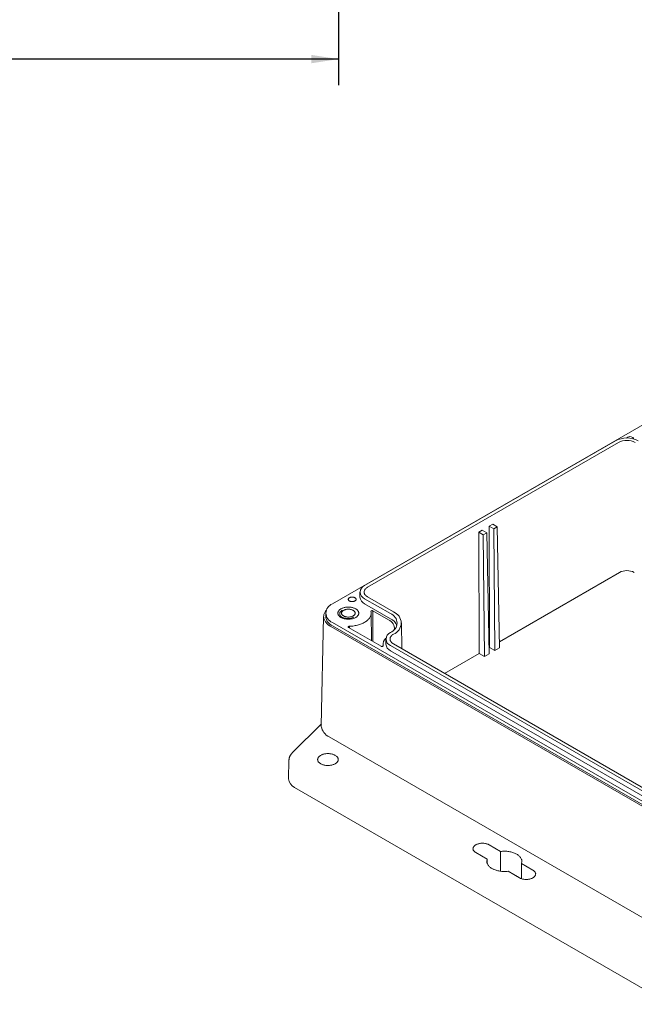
# Model space of a CAD drawing. Header units: inches. Extents: x 0.3 to 33.9, y 0.2 to 21.7.
# Tile 9 of 15: x 26 to 28.9, y 2.7 to 7.4. Entities that reach past the tile are written whole.
import ezdxf

# ---------------------------------------------------------------- set-up
doc = ezdxf.new("R2010")
doc.units = ezdxf.units.IN
doc.header["$MEASUREMENT"] = 0
doc.linetypes.add('SLD-Dashed', pattern=[0.075, 0.05, -0.025])
doc.linetypes.add('SLD-Solid', pattern=[0])
doc.layers.add('SLD-0', color=7, linetype='SLD-Solid')
doc.styles.add('SLDTEXTSTYLE1', font='GOTHIC.TTF', dxfattribs={"width": 0.913})
doc.dimstyles.new('SLDDIMSTYLE1', dxfattribs={"dimtxt": 0.125, "dimasz": 0.13, "dimexe": 0, "dimexo": 0.0625, "dimgap": 0.03125, "dimtad": 0, "dimtih": 1, "dimtoh": 1, "dimdec": 3, "dimrnd": 1e-09, "dimzin": 12, "dimdsep": 46, "dimtxsty": 'SLDTEXTSTYLE1', "dimsah": 1, "dimcen": 0.09, "dimadec": 0, "dimazin": 3, "dimtfac": 1, "dimtdec": 3, "dimtofl": 0, "dimtmove": 0, "dimatfit": 3, "dimfxl": 0, "dimfrac": 2, "dimtolj": 1, "dimtzin": 12, "dimarcsym": 0})

# ---------------------------------------------------------------- blocks, each defined once
blk = doc.blocks.new('*D52')
at = {"layer": 'SLD-0'}
for p, q in [((22.7314, 8.1331), (22.7314, 7.1)), ((27.4952, 8.1331), (27.4952, 7.1)), ((22.7314, 7.225), (24.5858, 7.225)), ((27.4952, 7.225), (25.3431, 7.225))]:
    blk.add_line(p, q, dxfattribs=at)
for points in [[(22.7314, 7.225), (22.8614, 7.205), (22.8614, 7.245)], [(27.4952, 7.225), (27.3652, 7.245), (27.3652, 7.205)]]:
    blk.add_solid(points, dxfattribs=at)
at = {"layer": 'SLD-0', "char_height": 0.125, "attachment_point": 1, "style": 'SLDTEXTSTYLE1'}
for s, insert in [('2X ', (24.5858, 7.2854, 0.8179)), ('4.764', (24.8259, 7.2854, 0.8179))]:
    blk.add_mtext(s, dxfattribs=dict(at, insert=insert))

msp = doc.modelspace()

# ---------------------------------------------------------------- linework, layer by layer
at = {"color": 7, "linetype": 'SLD-Solid', "lineweight": 15}
for p, q in [((30.3865, 6.30997), (27.46579, 4.62388)), ((28.81736, 5.4028), (27.62005, 4.71161)), ((28.8315, 5.39464), (27.63419, 4.70344)), ((28.23141, 5.00414), (28.21479, 4.99455)), ((28.21479, 4.99455), (28.21635, 4.41624)), ((28.21479, 4.99455), (28.236, 4.9823)), ((28.25262, 4.9919), (28.23141, 5.00414)), ((28.236, 4.9823), (28.25262, 4.9919)), ((28.26408, 4.41429), (28.25262, 4.9919)), ((28.18138, 4.97527), (28.16477, 4.96567)), ((28.16477, 4.96567), (28.16633, 4.38736)), ((28.16477, 4.96567), (28.18598, 4.95343)), ((28.2026, 4.96302), (28.18138, 4.97527)), ((28.18598, 4.95343), (28.2026, 4.96302)), ((28.19188, 4.37261), (28.18598, 4.95343)), ((28.21405, 4.38541), (28.2026, 4.96302)), ((28.24191, 4.40149), (28.236, 4.9823)), ((28.2635, 4.44346), (28.83617, 4.77405)), ((27.5975, 4.68018), (27.5975, 4.65607)), ((27.63419, 4.65691), (27.75794, 4.58547)), ((27.62005, 4.64875), (27.7438, 4.57731)), ((27.62005, 4.62463), (27.7438, 4.5532)), ((27.42428, 4.5645), (27.41311, 4.04216)), ((27.43411, 4.57973), (27.43411, 4.56366)), ((27.65217, 4.44852), (27.65077, 4.58012)), ((27.65881, 4.44469), (27.65991, 4.5906)), ((27.65991, 4.5906), (27.73425, 4.54769)), ((27.45883, 4.51549), (29.32383, 3.43885)), ((27.46579, 4.53558), (29.33078, 3.45894)), ((27.46579, 4.51951), (29.33078, 3.44287)), ((27.54726, 4.50909), (27.54725, 4.51716)), ((27.79732, 4.41007), (27.79601, 4.53287)), ((27.69862, 4.42171), (27.54335, 4.51135)), ((27.70774, 4.43228), (27.70764, 4.42216)), ((27.70863, 4.4236), (27.70865, 4.4246)), ((27.72124, 4.45607), (27.72124, 4.43196)), ((27.7438, 4.42464), (29.09684, 3.64354)), ((27.75794, 4.43281), (29.11099, 3.65171)), ((27.7438, 4.40053), (29.09684, 3.61943)), ((28.00149, 4.2922), (28.16633, 4.38736)), ((28.19188, 4.37261), (28.16633, 4.38736)), ((28.21405, 4.38541), (28.19188, 4.37261)), ((28.21348, 4.41458), (28.21635, 4.41624)), ((28.24191, 4.40149), (28.21635, 4.41624)), ((28.26408, 4.41429), (28.24191, 4.40149)), ((27.4133, 4.05105), (27.27468, 3.91244)), ((27.41314, 4.04216), (27.41317, 4.03915)), ((27.45094, 3.98872), (29.31593, 2.91208)), ((27.25863, 3.87731), (27.25674, 3.78864)), ((29.07952, 2.71213), (27.28556, 3.74776)), ((28.15052, 3.43647), (28.20517, 3.40492)), ((28.2692, 3.44189), (28.21455, 3.47344)), ((28.2692, 3.44189), (28.2692, 3.34749)), ((28.20517, 3.40492), (28.20517, 3.38445)), ((28.2195, 3.3661), (28.23741, 3.35576)), ((28.30466, 3.34749), (28.35931, 3.31594)), ((28.42334, 3.3529), (28.36869, 3.38445)), ((28.36869, 3.38445), (28.36869, 3.31179))]:
    msp.add_line(p, q, dxfattribs=at)
at = {"color": 7, "linetype": 'SLD-Solid', "lineweight": 15, "flags": 128}
for points in [[(27.63419, 4.70344), (27.63142, 4.70173), (27.62887, 4.6999), (27.62655, 4.69797), (27.62447, 4.69595), (27.62265, 4.69385), (27.62109, 4.69168), (27.61981, 4.68945), (27.6188, 4.68717), (27.61808, 4.68486), (27.61764, 4.68252), (27.6175, 4.68018), (27.61764, 4.67783), (27.61808, 4.67549), (27.6188, 4.67318), (27.61981, 4.67091), (27.62109, 4.66868), (27.62265, 4.66651), (27.62447, 4.66441), (27.62655, 4.66239), (27.62887, 4.66046), (27.63142, 4.65863), (27.63419, 4.65691)], [(27.57397, 4.65334), (27.57224, 4.65422), (27.57033, 4.65498), (27.56828, 4.65559), (27.56612, 4.65605), (27.56387, 4.65636), (27.56157, 4.6565), (27.55927, 4.65648), (27.55698, 4.6563), (27.55475, 4.65595), (27.55261, 4.65545), (27.55059, 4.6548), (27.54873, 4.65402), (27.54705, 4.6531), (27.54557, 4.65208), (27.54433, 4.65096), (27.54333, 4.64975), (27.5426, 4.64849), (27.54214, 4.64718), (27.54196, 4.64586), (27.54207, 4.64452), (27.54246, 4.64321), (27.54312, 4.64193), (27.54406, 4.64072), (27.54524, 4.63957), (27.54666, 4.63852), (27.54829, 4.63758), (27.55011, 4.63676), (27.55209, 4.63607), (27.55421, 4.63554), (27.55642, 4.63515), (27.55869, 4.63493), (27.561, 4.63487), (27.5633, 4.63497), (27.56556, 4.63523), (27.56775, 4.63566), (27.56983, 4.63623), (27.57178, 4.63695), (27.57355, 4.6378), (27.57513, 4.63877), (27.5765, 4.63985), (27.57762, 4.64101), (27.57849, 4.64225), (27.57908, 4.64354), (27.5794, 4.64486), (27.57944, 4.64619), (27.57919, 4.64751), (27.57866, 4.64881), (27.57786, 4.65006), (27.5768, 4.65124), (27.5755, 4.65234), (27.57397, 4.65334)], [(27.50691, 4.55932), (27.50966, 4.55785), (27.51258, 4.55651), (27.51567, 4.55529), (27.51891, 4.55421), (27.52228, 4.55328), (27.52576, 4.55249), (27.52933, 4.55185), (27.53297, 4.55137), (27.53667, 4.55105), (27.5404, 4.55089), (27.54414, 4.55089), (27.54787, 4.55105), (27.55157, 4.55137), (27.55521, 4.55185), (27.55878, 4.55249), (27.56226, 4.55328), (27.56563, 4.55421), (27.56887, 4.55529), (27.57196, 4.55651), (27.57488, 4.55785), (27.57763, 4.55932), (27.58017, 4.5609), (27.5825, 4.56259), (27.58461, 4.56438), (27.58648, 4.56624), (27.5881, 4.56819), (27.58946, 4.5702), (27.59057, 4.57226), (27.5914, 4.57437), (27.59196, 4.5765), (27.59223, 4.57865), (27.59223, 4.58081), (27.59196, 4.58296), (27.5914, 4.5851), (27.59057, 4.5872), (27.58946, 4.58927), (27.5881, 4.59127), (27.58648, 4.59322), (27.58461, 4.59509), (27.5825, 4.59687), (27.58017, 4.59856), (27.57763, 4.60014), (27.57488, 4.60161), (27.57196, 4.60296), (27.56887, 4.60417), (27.56563, 4.60525), (27.56226, 4.60619), (27.55878, 4.60698), (27.55521, 4.60761), (27.55157, 4.60809), (27.54787, 4.60842), (27.54414, 4.60858), (27.5404, 4.60858), (27.53667, 4.60842), (27.53297, 4.60809), (27.52933, 4.60761), (27.52576, 4.60698), (27.52228, 4.60619), (27.51891, 4.60525), (27.51567, 4.60417), (27.51258, 4.60296), (27.50966, 4.60161), (27.50691, 4.60014), (27.50437, 4.59856), (27.50204, 4.59687), (27.49993, 4.59509), (27.49806, 4.59322), (27.49644, 4.59127), (27.49508, 4.58927), (27.49397, 4.5872), (27.49314, 4.5851), (27.49258, 4.58296), (27.4923, 4.58081), (27.4923, 4.57865), (27.49258, 4.5765), (27.49314, 4.57437), (27.49397, 4.57226), (27.49508, 4.5702), (27.49644, 4.56819), (27.49806, 4.56624), (27.49993, 4.56438), (27.50204, 4.56259), (27.50437, 4.5609), (27.50691, 4.55932)], [(27.50691, 4.55932), (27.50966, 4.55785), (27.51258, 4.55651), (27.51567, 4.55529), (27.51891, 4.55421), (27.52228, 4.55328), (27.52576, 4.55249), (27.52933, 4.55185), (27.53297, 4.55137), (27.53667, 4.55105), (27.5404, 4.55089), (27.54414, 4.55089), (27.54787, 4.55105), (27.55157, 4.55137), (27.55521, 4.55185), (27.55878, 4.55249), (27.56226, 4.55328), (27.56563, 4.55421), (27.56887, 4.55529), (27.57196, 4.55651), (27.57488, 4.55785), (27.57763, 4.55932), (27.58017, 4.5609), (27.5825, 4.56259), (27.58461, 4.56438), (27.58648, 4.56624), (27.5881, 4.56819), (27.58946, 4.5702), (27.59057, 4.57226), (27.5914, 4.57437), (27.59196, 4.5765), (27.59223, 4.57865), (27.59223, 4.58081), (27.59196, 4.58296), (27.5914, 4.5851), (27.59057, 4.5872), (27.58946, 4.58927), (27.5881, 4.59127), (27.58648, 4.59322), (27.58461, 4.59509), (27.5825, 4.59687), (27.58017, 4.59856), (27.57763, 4.60014), (27.57488, 4.60161), (27.57196, 4.60296), (27.56887, 4.60417), (27.56563, 4.60525), (27.56226, 4.60619), (27.55878, 4.60698), (27.55521, 4.60761), (27.55157, 4.60809), (27.54787, 4.60842), (27.54414, 4.60858), (27.5404, 4.60858), (27.53667, 4.60842), (27.53297, 4.60809), (27.52933, 4.60761), (27.52576, 4.60698), (27.52228, 4.60619), (27.51891, 4.60525), (27.51567, 4.60417), (27.51258, 4.60296), (27.50966, 4.60161), (27.50691, 4.60014), (27.50437, 4.59856), (27.50204, 4.59687), (27.49993, 4.59509), (27.49806, 4.59322), (27.49644, 4.59127), (27.49508, 4.58927), (27.49397, 4.5872), (27.49314, 4.5851), (27.49258, 4.58296), (27.4923, 4.58081), (27.4923, 4.57865), (27.49258, 4.5765), (27.49314, 4.57437), (27.49397, 4.57226), (27.49508, 4.5702), (27.49644, 4.56819), (27.49806, 4.56624), (27.49993, 4.56438), (27.50204, 4.56259), (27.50437, 4.5609), (27.50691, 4.55932)], [(27.4373, 4.59477), (27.4356, 4.59278), (27.43325, 4.58973), (27.43117, 4.58661), (27.42935, 4.58343), (27.42781, 4.58021), (27.42654, 4.57695), (27.42555, 4.57365), (27.42484, 4.57034), (27.42441, 4.567), (27.42427, 4.56366), (27.42441, 4.56032), (27.42484, 4.55698), (27.42555, 4.55366), (27.42654, 4.55037), (27.42781, 4.54711), (27.42935, 4.54388), (27.43117, 4.54071), (27.43325, 4.53759), (27.4356, 4.53453), (27.4382, 4.53155), (27.44106, 4.52864), (27.44416, 4.52581), (27.44749, 4.52308), (27.45105, 4.52044), (27.45484, 4.51791), (27.45883, 4.51549)], [(27.5193, 4.56647), (27.52152, 4.56531), (27.52391, 4.56426), (27.52646, 4.56335), (27.52915, 4.56258), (27.53195, 4.56195), (27.53483, 4.56148), (27.53778, 4.56116), (27.54077, 4.561), (27.54377, 4.561), (27.54676, 4.56116), (27.54971, 4.56148), (27.55259, 4.56195), (27.55539, 4.56258), (27.55807, 4.56335), (27.56063, 4.56426), (27.56302, 4.56531), (27.56524, 4.56647), (27.56726, 4.56775), (27.56907, 4.56914), (27.57065, 4.57061), (27.57198, 4.57216), (27.57307, 4.57377), (27.57389, 4.57544), (27.57444, 4.57714), (27.57472, 4.57887), (27.57472, 4.5806), (27.57444, 4.58232), (27.57389, 4.58403), (27.57307, 4.58569), (27.57198, 4.58731), (27.57065, 4.58886), (27.56907, 4.59033), (27.56726, 4.59171), (27.56524, 4.59299), (27.56302, 4.59416), (27.56063, 4.5952), (27.55807, 4.59611), (27.55539, 4.59689), (27.55259, 4.59751), (27.54971, 4.59798), (27.54676, 4.5983), (27.54377, 4.59846), (27.54077, 4.59846), (27.53778, 4.5983), (27.53483, 4.59798), (27.53195, 4.59751), (27.52915, 4.59689), (27.52646, 4.59611), (27.52391, 4.5952), (27.52152, 4.59416), (27.5193, 4.59299), (27.51728, 4.59171), (27.51547, 4.59033), (27.51389, 4.58886), (27.51256, 4.58731), (27.51147, 4.58569), (27.51065, 4.58403), (27.5101, 4.58232), (27.50982, 4.5806), (27.50982, 4.57887), (27.5101, 4.57714), (27.51065, 4.57544), (27.51147, 4.57377), (27.51256, 4.57216), (27.51389, 4.57061), (27.51547, 4.56914), (27.51728, 4.56775), (27.5193, 4.56647)], [(27.54725, 4.51716), (27.55285, 4.51739), (27.55841, 4.51779), (27.56393, 4.51836), (27.56939, 4.51908), (27.57478, 4.51997), (27.58008, 4.52102), (27.58528, 4.52223), (27.59037, 4.52359), (27.59533, 4.5251), (27.60014, 4.52675), (27.60481, 4.52855), (27.6093, 4.53048), (27.61362, 4.53254), (27.61774, 4.53473), (27.62167, 4.53704), (27.62538, 4.53947), (27.62887, 4.542), (27.63213, 4.54463), (27.63515, 4.54736), (27.63793, 4.55017), (27.64044, 4.55306), (27.6427, 4.55602), (27.64468, 4.55905), (27.6464, 4.56213), (27.64783, 4.56526), (27.64899, 4.56842), (27.64986, 4.57162), (27.65044, 4.57484), (27.65073, 4.57807), (27.65074, 4.58131), (27.65045, 4.58454), (27.64988, 4.58776)], [(27.64988, 4.58776), (27.64985, 4.58853), (27.65013, 4.58928), (27.6507, 4.58997), (27.65151, 4.59058), (27.65255, 4.59106), (27.65374, 4.5914), (27.65504, 4.59158), (27.65637, 4.59158), (27.65767, 4.59141), (27.65887, 4.59108), (27.65991, 4.5906)], [(27.54335, 4.51135), (27.54251, 4.51196), (27.54193, 4.51267), (27.54165, 4.51344), (27.54168, 4.51423), (27.54202, 4.51499), (27.54265, 4.51568), (27.54355, 4.51628), (27.54465, 4.51674), (27.54591, 4.51704), (27.54725, 4.51716)], [(27.75794, 4.47934), (27.75516, 4.47762), (27.75261, 4.47579), (27.75029, 4.47386), (27.74821, 4.47184), (27.74639, 4.46974), (27.74484, 4.46757), (27.74355, 4.46534), (27.74254, 4.46307), (27.74182, 4.46076), (27.74139, 4.45842), (27.74124, 4.45607), (27.74139, 4.45373), (27.74182, 4.45139), (27.74254, 4.44908), (27.74355, 4.4468), (27.74484, 4.44457), (27.74639, 4.4424), (27.74821, 4.4403), (27.75029, 4.43828), (27.75261, 4.43635), (27.75516, 4.43452), (27.75794, 4.43281)], [(27.70865, 4.4246), (27.70868, 4.42383), (27.70842, 4.42307), (27.70786, 4.42237), (27.70705, 4.42175), (27.70602, 4.42126), (27.70482, 4.42092), (27.70352, 4.42074), (27.70218, 4.42073), (27.70088, 4.4209), (27.69967, 4.42123), (27.69862, 4.42171)], [(27.47961, 3.90093), (27.47687, 3.90239), (27.47396, 3.90373), (27.47088, 3.90493), (27.46765, 3.906), (27.46428, 3.90693), (27.46081, 3.9077), (27.45724, 3.90832), (27.45361, 3.90879), (27.44992, 3.90909), (27.4462, 3.90924), (27.44248, 3.90922), (27.43877, 3.90903), (27.43509, 3.90869), (27.43147, 3.90818), (27.42793, 3.90752), (27.42448, 3.90671), (27.42115, 3.90575), (27.41795, 3.90464), (27.41491, 3.9034), (27.41204, 3.90203), (27.40936, 3.90054), (27.40688, 3.89894), (27.40461, 3.89723), (27.40258, 3.89543), (27.40079, 3.89354), (27.39925, 3.89158), (27.39797, 3.88957), (27.39697, 3.8875), (27.39623, 3.88539), (27.39577, 3.88325), (27.3956, 3.88111), (27.3957, 3.87896), (27.39609, 3.87682), (27.39676, 3.8747), (27.3977, 3.87262), (27.39891, 3.87059), (27.40038, 3.86861), (27.40211, 3.86671), (27.40408, 3.86489), (27.40629, 3.86315), (27.40872, 3.86152), (27.41135, 3.86), (27.41418, 3.8586), (27.41718, 3.85733), (27.42034, 3.85619), (27.42363, 3.85519), (27.42706, 3.85434), (27.43058, 3.85364), (27.43418, 3.8531), (27.43785, 3.85271), (27.44155, 3.85249), (27.44527, 3.85243), (27.44899, 3.85253), (27.45269, 3.85279), (27.45634, 3.85322), (27.45993, 3.8538), (27.46342, 3.85454), (27.46682, 3.85543), (27.47008, 3.85646), (27.4732, 3.85763), (27.47616, 3.85894), (27.47894, 3.86037), (27.48152, 3.86192), (27.4839, 3.86358), (27.48605, 3.86533), (27.48796, 3.86718), (27.48963, 3.8691), (27.49103, 3.87109), (27.49218, 3.87314), (27.49305, 3.87523), (27.49365, 3.87735), (27.49396, 3.87949), (27.494, 3.88164), (27.49375, 3.88379), (27.49323, 3.88592), (27.49242, 3.88802), (27.49135, 3.89008), (27.49, 3.89208), (27.4884, 3.89402), (27.48655, 3.89589), (27.48446, 3.89767), (27.48214, 3.89935), (27.47961, 3.90093)], [(28.21455, 3.47344), (28.21194, 3.47483), (28.20915, 3.4761), (28.20619, 3.47724), (28.20309, 3.47824), (28.19986, 3.4791), (28.19653, 3.47981), (28.19311, 3.48037), (28.18962, 3.48077), (28.18609, 3.48101), (28.18254, 3.48109), (28.17898, 3.48101), (28.17545, 3.48077), (28.17197, 3.48037), (28.16855, 3.47981), (28.16521, 3.4791), (28.16198, 3.47824), (28.15888, 3.47724), (28.15592, 3.4761), (28.15313, 3.47483), (28.15052, 3.47344), (28.14811, 3.47193), (28.14591, 3.47032), (28.14393, 3.46861), (28.1422, 3.46682), (28.14071, 3.46496), (28.13948, 3.46303), (28.13851, 3.46106), (28.13782, 3.45904), (28.1374, 3.45701), (28.13726, 3.45496), (28.1374, 3.4529), (28.13782, 3.45087), (28.13851, 3.44885), (28.13948, 3.44688), (28.14071, 3.44495), (28.1422, 3.44309), (28.14393, 3.4413), (28.14591, 3.43959), (28.14811, 3.43798), (28.15052, 3.43647)], [(28.36869, 3.38445), (28.36959, 3.38724), (28.37021, 3.39006), (28.37054, 3.39289), (28.37057, 3.39573), (28.37032, 3.39856), (28.36979, 3.40138), (28.36896, 3.40418), (28.36786, 3.40694), (28.36647, 3.40967), (28.36481, 3.41234), (28.36288, 3.41495), (28.36069, 3.41749), (28.35824, 3.41995), (28.35555, 3.42232), (28.35262, 3.4246), (28.34946, 3.42678), (28.34609, 3.42884), (28.34251, 3.43079), (28.33875, 3.43261), (28.3348, 3.4343), (28.33069, 3.43585), (28.32642, 3.43727), (28.32202, 3.43853), (28.3175, 3.43965), (28.31288, 3.4406), (28.30816, 3.4414), (28.30337, 3.44204), (28.29852, 3.44252), (28.29364, 3.44283), (28.28873, 3.44297), (28.28381, 3.44295), (28.27891, 3.44276), (28.27403, 3.44241), (28.2692, 3.44189)], [(28.20517, 3.40492), (28.20427, 3.40214), (28.20366, 3.39932), (28.20333, 3.39649), (28.20329, 3.39365), (28.20354, 3.39082), (28.20408, 3.388), (28.2049, 3.3852), (28.20601, 3.38243), (28.2074, 3.37971), (28.20906, 3.37704), (28.21099, 3.37443), (28.21318, 3.37189), (28.21562, 3.36943), (28.21832, 3.36706), (28.22125, 3.36478), (28.2244, 3.3626), (28.22777, 3.36054), (28.23135, 3.35859), (28.23512, 3.35677), (28.23907, 3.35508), (28.24318, 3.35352), (28.24744, 3.35211), (28.25184, 3.35085), (28.25636, 3.34973), (28.26099, 3.34877), (28.2657, 3.34797), (28.27049, 3.34733), (28.27534, 3.34686), (28.28023, 3.34655), (28.28514, 3.3464), (28.29005, 3.34643), (28.29495, 3.34661), (28.29983, 3.34697), (28.30466, 3.34749)], [(28.35931, 3.31594), (28.36192, 3.31455), (28.36472, 3.31328), (28.36767, 3.31214), (28.37077, 3.31113), (28.374, 3.31027), (28.37734, 3.30956), (28.38076, 3.30901), (28.38425, 3.30861), (28.38778, 3.30837), (28.39133, 3.30829), (28.39488, 3.30837), (28.39841, 3.30861), (28.4019, 3.30901), (28.40532, 3.30956), (28.40865, 3.31027), (28.41188, 3.31113), (28.41498, 3.31214), (28.41794, 3.31328), (28.42073, 3.31455), (28.42334, 3.31594), (28.42576, 3.31745), (28.42796, 3.31906), (28.42993, 3.32077), (28.43167, 3.32256), (28.43316, 3.32442), (28.43439, 3.32635), (28.43535, 3.32832), (28.43605, 3.33033), (28.43646, 3.33237), (28.4366, 3.33442), (28.43646, 3.33647), (28.43605, 3.33851), (28.43535, 3.34052), (28.43439, 3.3425), (28.43316, 3.34442), (28.43167, 3.34629), (28.42993, 3.34808), (28.42796, 3.34979), (28.42576, 3.3514), (28.42334, 3.3529)]]:
    msp.add_lwpolyline(points, dxfattribs=at)
at = {"color": 7, "linetype": 'SLD-Dashed', "lineweight": 0, "flags": 128}
msp.add_lwpolyline([(27.56763, 4.56086), (27.5557, 4.55614), (27.54161, 4.55422), (27.52728, 4.55538), (27.51464, 4.55944), (27.5054, 4.56587), (27.5008, 4.57379), (27.50147, 4.58213), (27.50731, 4.58977), (27.51755, 4.59568), (27.53078, 4.59905), (27.54523, 4.59944), (27.55895, 4.59678), (27.57008, 4.59145), (27.57712, 4.58415), (27.57912, 4.57588), (27.57581, 4.56775), (27.56763, 4.56086)], dxfattribs=at)
at = {"color": 7, "linetype": 'SLD-Solid', "lineweight": 15}
for centre, radius, start, end in [((28.87181, 5.29807), 0.11804, 62.53037, 117.46963), ((28.88752, 5.39636), 0.02616, 60.38619, 131.97481), ((28.89649, 5.4105), 0.00947, 4.34899, 65.31413), ((28.87181, 5.31716), 0.08733, 62.51531, 117.48469), ((28.87181, 4.70543), 0.07733, 62.55897, 117.44103), ((27.63219, 4.68018), 0.03369, 111.10936, 248.89064), ((27.63624, 4.66006), 0.03895, 185.88072, 245.43942), ((27.48268, 4.57973), 0.04727, 110.9299, 249.0701), ((27.48797, 4.56886), 0.05411, 185.51725, 245.80289), ((27.72662, 4.53241), 0.04807, 290.9299, 69.0701), ((27.73753, 4.53241), 0.05685, 291.03075, 68.96925), ((27.71722, 4.50627), 0.04478, 353.3525, 67.64938), ((27.71516, 4.49653), 0.06349, 22.03445, 63.19072), ((27.75593, 4.45607), 0.03369, 111.10936, 248.89064), ((27.7441, 4.43148), 0.03612, 128.75652, 190.98132), ((27.75998, 4.43595), 0.03895, 185.88072, 245.43942), ((27.47877, 4.04892), 0.06633, 188.47486, 245.18735), ((27.30497, 3.79205), 0.04836, 184.04158, 246.32808), ((28.30643, 3.25644), 0.07865, 52.45091, 67.55446)]:
    msp.add_arc(centre, radius, start, end, dxfattribs=at)
msp.add_open_spline([(27.27468, 3.91244), (27.27415, 3.91189), (27.27268, 3.9104), (27.27046, 3.90785), (27.26811, 3.90479), (27.26601, 3.90165), (27.26417, 3.89843), (27.26259, 3.89516), (27.26128, 3.89185), (27.26023, 3.8885), (27.25944, 3.88514), (27.25892, 3.88176), (27.25866, 3.87915), (27.25866, 3.87766), (27.25866, 3.8773)], degree=3, knots=[0, 0, 0, 0, 0.0565014, 0.15381859, 0.25021537, 0.34520278, 0.43869721, 0.53069541, 0.6212655, 0.71053448, 0.79867392, 0.88588664, 0.97239584, 1, 1, 1, 1], dxfattribs=at)

# ---------------------------------------------------------------- dimensions: what is measured, and where the dimension line sits
at = {"layer": 'SLD-0'}
dim = msp.add_linear_dim(base=(27.49519, 7.22498), p1=(22.73141, 8.18313), p2=(27.49519, 8.18313), text='2X <>', dimstyle='SLDDIMSTYLE1', dxfattribs=at)
dim.commit()
dim.dimension.update_dxf_attribs({"geometry": '*D52', "text_midpoint": (24.96442, 7.22498), "dimtype": 160})

doc.saveas('drawing.dxf')
